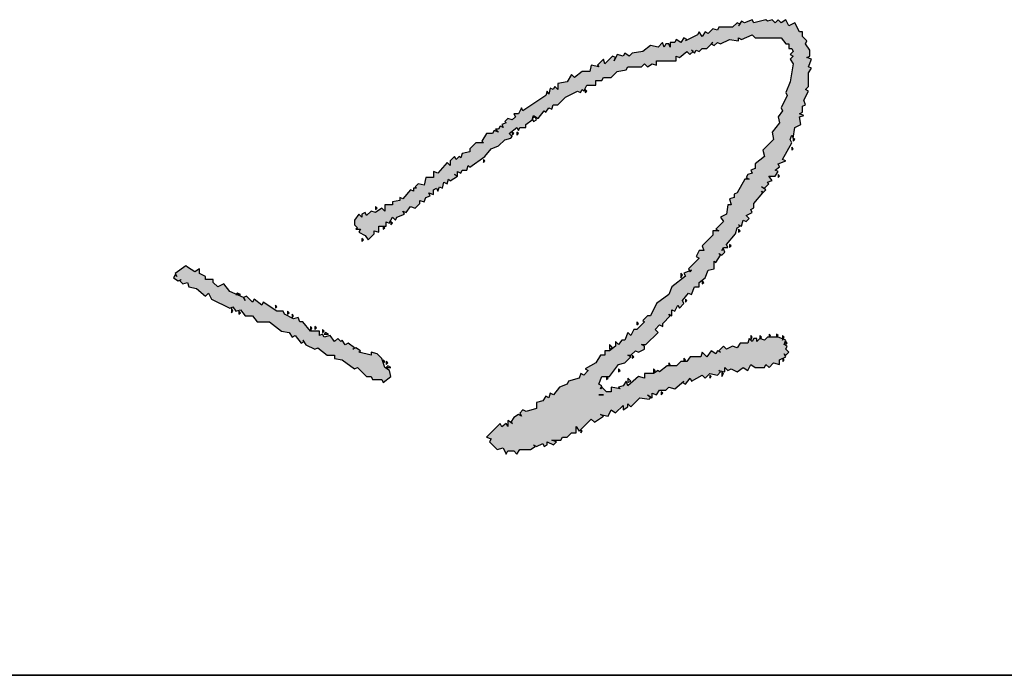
# Model space of a CAD drawing. Header units: millimetres. Extents: x 708158 to 1984082, y -168213 to -53.
# Tile 84 of 220: x 956320 to 956875, y -91950 to -91581. Entities that reach past the tile are written whole.
import ezdxf

# ---------------------------------------------------------------- set-up
doc = ezdxf.new("R2010")
doc.units = ezdxf.units.MM
doc.header["$LTSCALE"] = 1000
doc.layers.get('0').update_dxf_attribs({"color": 8})
doc.layers.add('PUB_TEXT', color=7, linetype='Continuous')
doc.layers.add('图框', color=4, linetype='Continuous', lineweight=35)

# ---------------------------------------------------------------- blocks, each defined once
blk = doc.blocks.new('A$C59021D72')
at = {"linetype": 'Continuous'}
for points in [[(1010.29, 231.76), (1012.57, 234.61), (1015.42, 235.75), (1017.71, 238.03), (1019.99, 238.6), (1020.56, 239.17), (1019.42, 240.31), (1022.27, 242.59), (1022.84, 241.45), (1023.41, 242.59), (1025.69, 242.59), (1025.69, 243.74), (1027.97, 245.45), (1028.08, 245.79), (1027.97, 246.02), (1028.2, 246.13), (1028.54, 247.16), (1030.25, 246.02), (1032.53, 248.87), (1033.1, 248.3), (1034.24, 250.01), (1035.38, 249.44), (1035.95, 251.15), (1037.66, 251.15), (1040.51, 254), (1045.08, 256.28), (1046.22, 255.71), (1046.79, 256.85), (1047.36, 256.28), (1048.5, 258.56), (1051.92, 258.56), (1051.92, 260.27), (1054.2, 260.27), (1054.77, 261.41), (1057.62, 261.41), (1059.9, 263.69), (1063.32, 264.26), (1063.89, 265.4), (1069.03, 265.4), (1070.17, 266.54), (1071.31, 265.4), (1073.02, 266.54), (1074.73, 265.97), (1074.73, 267.69), (1082.14, 267.69), (1082.14, 269.4), (1083.28, 268.83), (1086.13, 271.11), (1087.27, 269.97), (1088.42, 271.11), (1088.99, 270.54), (1089.56, 271.68), (1090.7, 271.11), (1091.84, 272.25), (1093.55, 272.25), (1095.26, 273.96), (1096.4, 273.39), (1097.54, 274.53), (1098.68, 273.96), (1102.1, 275.67), (1105.52, 275.1), (1105.52, 276.24), (1106.66, 275.67), (1110.65, 277.38), (1111.79, 276.24), (1121.49, 276.24), (1123.2, 273.96), (1124.34, 273.96), (1124.34, 272.25), (1125.48, 272.25), (1126.05, 271.11), (1124.91, 269.97), (1126.05, 269.4), (1124.91, 268.26), (1126.05, 266.54), (1124.91, 259.7), (1123.2, 255.71), (1123.77, 254.57), (1121.49, 250.01), (1122.06, 248.87), (1120.35, 246.59), (1120.92, 244.31), (1118.07, 240.88), (1118.64, 238.03), (1114.65, 234.04), (1115.22, 231.76), (1111.79, 228.91), (1111.79, 227.2), (1110.08, 226.63), (1110.65, 225.49), (1108.94, 224.92), (1108.37, 223.78), (1109.51, 223.21), (1107.8, 223.21), (1104.95, 218.07), (1103.81, 217.5), (1103.81, 216.36), (1102.1, 215.79), (1102.67, 213.51), (1101.53, 213.51), (1100.96, 210.09), (1098.68, 208.95), (1099.82, 207.24), (1096.97, 204.39), (1098.11, 203.82), (1095.83, 203.82), (1095.83, 202.11), (1091.84, 198.12), (1092.41, 196.41), (1090.7, 196.41), (1089.56, 194.12), (1090.7, 193.55), (1086.7, 189.56), (1087.13, 188.71), (1087.84, 188.99), (1087.27, 188.42), (1087.13, 188.71), (1084.99, 187.85), (1085.56, 186.71), (1080.43, 182.72), (1079.29, 179.87), (1074.73, 176.45), (1072.45, 171.88), (1071.31, 171.88), (1069.6, 170.17), (1070.17, 169.6), (1067.32, 166.75), (1066.18, 166.75), (1065.04, 164.47), (1063.89, 165.61), (1062.75, 162.76), (1061.61, 162.76), (1060.47, 161.05), (1059.33, 162.19), (1059.33, 160.48), (1057.05, 158.77), (1055.34, 158.77), (1055.34, 157.06), (1053.63, 157.06), (1051.92, 154.21), (1047.93, 151.93), (1049.07, 151.36), (1047.36, 149.65), (1046.22, 150.22), (1045.65, 148.51), (1041.66, 147.36), (1041.09, 146.22), (1038.23, 145.08), (1035.95, 142.23), (1034.81, 142.8), (1034.24, 141.09), (1033.1, 141.66), (1031.96, 139.95), (1029.68, 139.38), (1029.68, 137.1), (1025.69, 135.96), (1024.55, 136.53), (1023.41, 135.39), (1023.98, 134.25), (1022.84, 134.82), (1021.13, 133.68), (1019.99, 131.97), (1020.56, 131.4), (1018.85, 132.54), (1018.85, 130.26), (1018.28, 131.4), (1016.56, 130.26), (1015.99, 131.4), (1010.86, 126.27), (1012.57, 125.7), (1012, 124.55), (1014.85, 121.7), (1017.14, 122.27), (1018.28, 119.99), (1018.85, 121.13), (1021.13, 121.13), (1022.27, 119.99), (1023.41, 121.7), (1027.4, 121.7), (1029.11, 122.84), (1028.54, 123.41), (1029.68, 122.84), (1031.96, 123.98), (1032.53, 122.84), (1033.67, 123.41), (1033.67, 124.55), (1035.95, 123.41), (1037.09, 124.55), (1035.38, 125.13), (1038.8, 125.13), (1039.37, 126.27), (1041.09, 126.27), (1042.8, 127.98), (1044.51, 127.98), (1044.51, 130.26), (1045.65, 128.55), (1050.21, 133.11), (1051.35, 131.97), (1054.77, 134.25), (1053.63, 134.82), (1056.48, 134.25), (1057.62, 136.53), (1059.33, 135.39), (1062.18, 138.24), (1062.18, 136.53), (1063.89, 137.67), (1063.89, 138.81), (1065.04, 137.67), (1068.46, 141.09), (1071.88, 140.52), (1072.45, 141.09), (1071.31, 142.23), (1073.02, 141.09), (1073.02, 142.8), (1074.73, 142.23), (1075.87, 143.94), (1078.15, 143.94), (1079.29, 145.08), (1081.57, 144.51), (1084.99, 147.36), (1084.42, 146.79), (1085.56, 146.22), (1087.27, 148.51), (1087.84, 147.36), (1091.84, 149.65), (1092.98, 148.51), (1094.69, 150.22), (1097.54, 149.65), (1098.68, 150.79), (1098.11, 151.36), (1100.39, 150.79), (1100.39, 152.5), (1101.53, 151.36), (1102.67, 151.93), (1104.95, 150.79), (1107.23, 152.5), (1108.94, 151.36), (1110.08, 153.64), (1111.79, 152.5), (1115.22, 152.5), (1115.79, 153.64), (1116.93, 152.5), (1118.64, 154.21), (1120.92, 153.64), (1120.92, 155.35), (1123.2, 156.49), (1122.63, 157.63), (1123.2, 157.06), (1124.34, 158.2), (1123.2, 159.34), (1123.77, 160.48), (1122.63, 161.05), (1123.2, 162.76), (1120.35, 163.9), (1116.36, 163.9), (1115.22, 162.76), (1113.51, 163.33), (1112.37, 162.19), (1112.37, 163.33), (1111.22, 163.33), (1110.65, 162.19), (1109.51, 163.33), (1108.94, 161.62), (1106.09, 161.62), (1104.95, 159.91), (1103.24, 160.48), (1100.96, 159.34), (1099.82, 160.48), (1098.11, 158.77), (1098.68, 158.2), (1097.54, 158.77), (1096.97, 157.63), (1095.26, 158.77), (1093.55, 156.49), (1091.84, 158.2), (1091.27, 156.49), (1087.27, 156.49), (1086.13, 154.78), (1083.85, 154.78), (1082.14, 153.07), (1078.72, 153.07), (1075.87, 150.79), (1075.3, 151.36), (1073.59, 150.22), (1070.17, 150.22), (1070.17, 148.51), (1067.89, 149.08), (1063.89, 145.65), (1063.32, 147.36), (1062.18, 145.65), (1060.47, 145.08), (1061.04, 144.51), (1057.62, 145.08), (1057.62, 143.37), (1055.91, 143.37), (1054.2, 145.08), (1053.63, 144.51), (1054.2, 145.65), (1053.06, 146.22), (1054.2, 149.08), (1057.05, 149.08), (1060.47, 153.64), (1062.75, 154.21), (1065.04, 156.49), (1063.89, 157.06), (1065.04, 157.06), (1066.75, 158.77), (1067.89, 158.2), (1070.17, 159.34), (1070.17, 160.48), (1069.03, 161.05), (1070.74, 161.05), (1075.3, 165.61), (1074.16, 166.75), (1075.87, 168.46), (1077.01, 167.89), (1077.01, 169.03), (1079.86, 171.88), (1079.29, 172.46), (1080.43, 171.88), (1080.43, 174.17), (1081.57, 173.6), (1082.71, 175.88), (1083.28, 174.74), (1084.99, 176.45), (1084.42, 177.59), (1086.7, 180.44), (1087.84, 179.87), (1088.99, 182.72), (1090.7, 182.72), (1090.7, 184.43), (1092.98, 186.14), (1094.12, 188.99), (1096.4, 189.56), (1096.4, 192.41), (1096.97, 191.84), (1098.68, 194.69), (1098.11, 195.26), (1099.25, 194.69), (1100.39, 195.83), (1099.82, 196.98), (1099.25, 196.41), (1099.82, 197.55), (1101.53, 197.55), (1100.96, 198.69), (1104.38, 202.68), (1104.95, 204.96), (1106.09, 205.53), (1105.52, 206.1), (1106.66, 205.53), (1107.23, 207.81), (1108.37, 207.24), (1109.51, 208.38), (1108.37, 209.52), (1110.65, 210.66), (1110.08, 211.8), (1111.22, 212.37), (1111.22, 214.08), (1114.65, 218.07), (1115.79, 219.21), (1114.08, 220.36), (1115.22, 219.79), (1116.93, 221.5), (1116.36, 222.07), (1118.07, 222.64), (1116.93, 224.35), (1119.21, 224.35), (1120.35, 226.06), (1119.21, 226.63), (1120.92, 227.77), (1120.35, 228.91), (1123.2, 230.05), (1122.06, 230.62), (1125.48, 236.89), (1124.91, 238.03), (1125.48, 239.74), (1126.05, 238.6), (1126.62, 242.59), (1128.9, 243.74), (1128.33, 246.59), (1130.04, 247.16), (1128.33, 247.73), (1129.47, 248.3), (1129.47, 250.58), (1130.61, 251.15), (1130.04, 252.86), (1131.75, 256.28), (1130.61, 256.85), (1131.75, 257.99), (1131.75, 263.12), (1132.89, 264.83), (1131.75, 265.4), (1132.89, 268.26), (1131.18, 268.83), (1132.32, 269.4), (1132.32, 271.68), (1130.61, 273.96), (1131.18, 275.1), (1129.47, 276.81), (1129.47, 278.52), (1128.33, 278.52), (1126.62, 281.94), (1124.34, 280.8), (1123.2, 283.08), (1121.49, 281.94), (1120.35, 283.08), (1119.21, 281.94), (1118.07, 283.08), (1116.36, 282.51), (1115.79, 283.08), (1111.22, 281.94), (1110.65, 283.08), (1107.8, 281.94), (1106.66, 282.51), (1105.95, 281.44), (1106.09, 281.37), (1105.52, 280.8), (1105.95, 281.44), (1104.95, 281.94), (1103.24, 280.23), (1098.11, 280.23), (1097.54, 279.09), (1095.83, 279.66), (1094.12, 277.95), (1092.98, 278.52), (1091.84, 276.81), (1090.7, 278.52), (1090.13, 277.38), (1085.56, 275.1), (1086.13, 275.67), (1084.99, 276.24), (1083.85, 274.53), (1082.14, 275.67), (1081.57, 274.53), (1079.86, 274.53), (1079.86, 272.82), (1079.29, 273.96), (1078.15, 273.96), (1077.58, 272.82), (1077.01, 274.53), (1075.3, 272.82), (1072.45, 273.39), (1069.6, 271.11), (1065.61, 270.54), (1064.47, 269.4), (1062.75, 270.54), (1062.18, 269.4), (1059.9, 269.97), (1059.33, 268.83), (1058.19, 269.4), (1055.34, 266.54), (1054.77, 268.26), (1052.49, 265.97), (1053.06, 265.4), (1050.21, 265.97), (1049.64, 263.69), (1046.79, 263.69), (1043.94, 261.41), (1042.8, 262.55), (1041.09, 259.7), (1037.66, 259.13), (1037.66, 256.85), (1036.52, 257.99), (1035.95, 256.85), (1034.81, 257.42), (1034.24, 255.14), (1033.67, 256.28), (1033.1, 254.57), (1024.55, 248.87), (1023.98, 250.01), (1022.84, 247.73), (1021.13, 247.73), (1021.7, 246.59), (1020.56, 245.45), (1018.85, 246.02), (1017.71, 244.88), (1018.28, 244.31), (1016.56, 243.74), (1017.14, 242.59), (1015.99, 243.16), (1015.42, 242.02), (1014.28, 242.02), (1015.42, 240.88), (1013.71, 241.45), (1013.14, 240.31), (1010.86, 240.31), (1009.15, 237.46), (1009.72, 236.89), (1006.87, 236.89), (1004.59, 234.61), (1004.59, 233.47), (1001.74, 232.9), (1001.17, 231.19), (1000.6, 231.76), (999.46, 230.62), (998.89, 231.76), (997.18, 230.05), (997.18, 228.34), (996.04, 229.48), (992.61, 225.49), (990.9, 226.06), (990.9, 223.78), (988.05, 223.78), (987.48, 220.93), (985.2, 221.5), (984.06, 220.36), (984.63, 219.79), (983.49, 219.79), (983.49, 218.64), (982.35, 219.21), (979.5, 215.79), (978.36, 216.36), (978.36, 215.22), (975.51, 214.65), (975.51, 213.51), (972.66, 213.51), (972.66, 211.23), (971.52, 212.37), (969.23, 210.66), (967.52, 211.23), (965.81, 209.52), (965.24, 210.66), (964.1, 210.09), (964.1, 208.95), (962.96, 210.09), (961.25, 207.81), (961.25, 206.1), (962.39, 204.96), (961.82, 204.39), (963.53, 204.39), (962.96, 203.25), (965.24, 202.11), (966.38, 200.4), (968.66, 202.68), (968.66, 203.82), (970.38, 203.25), (970.38, 205.53), (973.23, 205.53), (973.23, 207.24), (974.37, 206.67), (975.51, 208.95), (976.65, 207.81), (977.22, 208.95), (980.07, 210.09), (979.5, 211.23), (980.64, 210.66), (982.35, 212.94), (984.06, 212.37), (985.77, 214.08), (985.77, 215.22), (987.48, 214.65), (988.05, 216.36), (989.76, 216.93), (989.19, 218.07), (990.9, 217.5), (990.9, 219.21), (992.04, 219.79), (992.61, 218.64), (993.19, 220.36), (994.33, 219.79), (994.9, 222.07), (996.04, 221.5), (996.61, 223.21), (997.18, 222.64), (1000.03, 224.35), (1000.03, 226.06), (1001.17, 225.49), (1001.74, 226.63), (1003.45, 226.63), (1004.02, 228.34), (1004.59, 227.77)], [(948.14, 166.18), (944.71, 166.18), (941.86, 169.6), (940.72, 169.6), (940.15, 171.31), (938.44, 170.74), (935.02, 172.46), (934.45, 173.6), (932.17, 173.6), (927.04, 177.02), (926.47, 175.88), (923.62, 178.16), (923.05, 177.02), (920.76, 179.3), (919.62, 178.73), (917.06, 179.87), (916.77, 179.87), (916.86, 179.96), (914.49, 181.01), (912.21, 183.86), (909.93, 182.72), (908.22, 184.43), (908.22, 185.57), (905.37, 185.57), (905.37, 186.71), (903.09, 187.85), (903.09, 189.56), (901.38, 188.42), (898.53, 190.13), (897.95, 190.7), (893.96, 187.85), (894.53, 186.71), (893.96, 187.28), (893.39, 186.14), (895.1, 185), (896.24, 185.57), (895.67, 185), (896.81, 183.86), (898.53, 184.43), (899.1, 182.72), (901.95, 182.15), (905.37, 179.3), (906.51, 180.44), (907.65, 178.16), (914.49, 174.74), (915.63, 175.31), (916.77, 173.6), (918.48, 174.17), (920.19, 171.88), (923.05, 171.88), (924.76, 169.6), (929.32, 169.6), (933.88, 166.18), (936.73, 165.61), (937.87, 163.9), (939.01, 164.47), (941.29, 161.62), (942.29, 162.12), (941.86, 162.76), (942.43, 162.19), (942.29, 162.12), (943, 161.05), (946.43, 159.34), (947.57, 159.91), (950.99, 157.06), (953.84, 157.06), (953.84, 155.92), (956.69, 155.35), (961.25, 151.93), (962.39, 152.5), (965.81, 149.08), (967.52, 149.08), (968.09, 147.93), (971.52, 147.93), (972.09, 146.79), (974.94, 149.08), (974.37, 151.36), (972.66, 152.5), (971.52, 155.92), (969.81, 157.63), (967.52, 158.2), (967.52, 157.06), (962.96, 158.2), (963.53, 158.77), (961.82, 159.91), (960.68, 159.34), (961.25, 159.91), (958.97, 161.62), (957.83, 161.05), (956.69, 162.76), (956.12, 162.19), (954.98, 163.33), (953.84, 162.19), (952.13, 164.47), (949.85, 163.9), (949.28, 165.04), (948.14, 164.47)]]:
    blk.add_hatch(color=256, dxfattribs=at).paths.add_polyline_path(points)
at = {"linetype": 'Continuous', "elevation": 0}
for points in [[(1116.36, 282.51), (1115.79, 283.08), (1111.22, 281.94), (1110.65, 283.08), (1107.8, 281.94), (1106.66, 282.51), (1105.52, 280.8), (1106.09, 281.37), (1104.95, 281.94), (1103.24, 280.23), (1098.11, 280.23), (1097.54, 279.09), (1095.83, 279.66), (1094.12, 277.95), (1092.98, 278.52), (1091.84, 276.81), (1090.7, 278.52), (1090.13, 277.38), (1085.56, 275.1), (1086.13, 275.67), (1084.99, 276.24), (1083.85, 274.53), (1082.14, 275.67), (1081.57, 274.53), (1079.86, 274.53), (1079.86, 272.82), (1079.29, 273.96), (1078.15, 273.96), (1077.58, 272.82), (1077.01, 274.53), (1075.3, 272.82), (1072.45, 273.39), (1069.6, 271.11), (1065.61, 270.54), (1064.47, 269.4), (1062.75, 270.54), (1062.18, 269.4), (1059.9, 269.97), (1058.76, 267.69), (1059.33, 268.83), (1058.19, 269.4), (1055.34, 266.54), (1054.77, 268.26), (1052.49, 265.97), (1053.06, 265.4), (1050.21, 265.97), (1049.64, 263.69), (1046.79, 263.69), (1043.94, 261.41), (1042.8, 262.55), (1041.09, 259.7), (1037.66, 259.13), (1037.66, 256.85), (1036.52, 257.99), (1035.95, 256.85), (1034.81, 257.42), (1034.24, 255.14), (1033.67, 256.28), (1033.1, 254.57), (1024.55, 248.87), (1023.98, 250.01), (1022.84, 247.73), (1021.13, 247.73), (1021.7, 246.59), (1020.56, 245.45), (1018.85, 246.02), (1017.71, 244.88), (1018.28, 244.31), (1016.56, 243.74), (1017.14, 242.59), (1015.99, 243.16), (1015.42, 242.02), (1014.28, 242.02), (1015.42, 240.88), (1013.71, 241.45), (1013.14, 240.31), (1010.86, 240.31), (1009.15, 237.46), (1009.72, 236.89), (1006.87, 236.89), (1004.59, 234.61), (1004.59, 233.47), (1001.74, 232.9), (1001.17, 231.19), (1000.6, 231.76), (999.46, 230.62), (998.89, 231.76), (997.18, 230.05), (997.18, 228.34), (996.04, 229.48), (992.61, 225.49), (990.9, 226.06), (990.9, 223.78), (988.05, 223.78), (987.48, 220.93), (985.2, 221.5), (984.06, 220.36), (984.63, 219.79), (983.49, 219.79), (983.49, 218.64), (982.35, 219.21), (979.5, 215.79), (978.36, 216.36), (978.36, 215.22), (975.51, 214.65), (975.51, 213.51), (972.66, 213.51), (972.66, 211.23), (971.52, 212.37), (969.23, 210.66), (967.52, 211.23), (965.81, 209.52), (965.24, 210.66), (964.1, 210.09), (964.1, 208.95), (962.96, 210.09), (961.25, 207.81), (961.25, 206.1), (962.39, 204.96), (961.82, 204.39), (963.53, 204.39), (962.96, 203.25), (965.24, 202.11), (966.38, 200.4), (968.66, 202.68), (968.66, 203.82), (970.38, 203.25), (970.38, 205.53), (973.23, 205.53), (973.23, 207.24), (974.37, 206.67), (975.51, 208.95), (976.65, 207.81), (977.22, 208.95), (980.07, 210.09), (979.5, 211.23), (980.64, 210.66), (982.35, 212.94), (984.06, 212.37), (985.77, 214.08), (985.77, 215.22), (987.48, 214.65), (988.05, 216.36), (989.76, 216.93), (989.19, 218.07), (990.9, 217.5), (990.9, 219.21), (992.04, 219.79), (992.61, 218.64), (993.19, 220.36), (994.33, 219.79), (994.9, 222.07), (996.04, 221.5), (996.61, 223.21), (997.18, 222.64), (1000.03, 224.35), (998.89, 224.92), (1000.03, 224.35), (1000.03, 226.06), (1001.17, 225.49), (1001.74, 226.63), (1003.45, 226.63), (1004.02, 228.34), (1004.59, 227.77), (1010.29, 231.76), (1012.57, 234.61), (1015.42, 235.75), (1017.71, 238.03), (1019.99, 238.6), (1020.56, 239.17), (1019.42, 240.31), (1022.27, 242.59), (1022.84, 241.45), (1023.41, 242.59), (1025.69, 242.59), (1025.69, 243.74), (1027.97, 245.45), (1028.54, 247.16), (1030.25, 246.02), (1032.53, 248.87), (1033.1, 248.3), (1034.24, 250.01), (1035.38, 249.44), (1035.95, 251.15), (1037.66, 251.15), (1040.51, 254), (1045.08, 256.28), (1046.22, 255.71), (1046.79, 256.85), (1047.36, 256.28), (1048.5, 258.56), (1051.92, 258.56), (1051.92, 260.27), (1054.2, 260.27), (1054.77, 261.41), (1057.62, 261.41), (1059.9, 263.69), (1063.32, 264.26), (1063.89, 265.4), (1069.03, 265.4), (1070.17, 266.54), (1071.31, 265.4), (1073.02, 266.54), (1074.73, 265.97), (1074.73, 267.69), (1082.14, 267.69), (1082.14, 269.4), (1083.28, 268.83), (1086.13, 271.11), (1087.27, 269.97), (1088.42, 271.11), (1087.84, 271.68), (1088.99, 270.54), (1089.56, 271.68), (1090.7, 271.11), (1091.84, 272.25), (1093.55, 272.25), (1095.83, 274.53), (1095.26, 273.96), (1096.4, 273.39), (1097.54, 274.53), (1098.68, 273.96), (1102.1, 275.67), (1105.52, 275.1), (1105.52, 276.24), (1106.66, 275.67), (1110.65, 277.38), (1111.79, 276.24), (1121.49, 276.24), (1123.2, 273.96), (1124.34, 273.96), (1124.34, 272.25), (1125.48, 272.25), (1126.05, 271.11), (1124.91, 269.97), (1126.05, 269.4), (1124.91, 268.26), (1126.05, 266.54), (1124.91, 259.7), (1123.2, 255.71), (1123.77, 254.57), (1121.49, 250.01), (1122.06, 248.87), (1120.35, 246.59), (1120.92, 244.31), (1118.07, 240.88), (1118.64, 238.03), (1114.65, 234.04), (1115.22, 231.76), (1111.79, 228.91), (1111.79, 227.2), (1110.08, 226.63), (1110.65, 225.49), (1108.94, 224.92), (1108.37, 223.78), (1109.51, 223.21), (1107.8, 223.21), (1104.95, 218.07), (1103.81, 217.5), (1103.81, 216.36), (1102.1, 215.79), (1102.67, 213.51), (1101.53, 213.51), (1100.96, 210.09), (1098.68, 208.95), (1099.82, 207.24), (1096.97, 204.39), (1098.11, 203.82), (1095.83, 203.82), (1095.83, 202.11), (1091.84, 198.12), (1092.41, 196.41), (1090.7, 196.41), (1089.56, 194.12), (1090.7, 193.55), (1086.7, 189.56), (1087.27, 188.42), (1087.84, 188.99), (1084.99, 187.85), (1085.56, 186.71), (1080.43, 182.72), (1079.29, 179.87), (1074.73, 176.45), (1072.45, 171.88), (1071.31, 171.88), (1069.6, 170.17), (1070.17, 169.6), (1067.32, 166.75), (1066.18, 166.75), (1065.04, 164.47), (1063.89, 165.61), (1062.75, 162.76), (1061.61, 162.76), (1060.47, 161.05), (1059.33, 162.19), (1059.33, 160.48), (1057.05, 158.77), (1055.34, 158.77), (1055.34, 157.06), (1053.63, 157.06), (1051.92, 154.21), (1047.93, 151.93), (1049.07, 151.36), (1047.36, 149.65), (1046.22, 150.22), (1045.65, 148.51), (1041.66, 147.36), (1041.09, 146.22), (1038.23, 145.08), (1035.95, 142.23), (1034.81, 142.8), (1034.24, 141.09), (1033.1, 141.66), (1031.96, 139.95), (1029.68, 139.38), (1029.68, 137.1), (1025.69, 135.96), (1024.55, 136.53), (1023.41, 135.39), (1023.98, 134.25), (1022.84, 134.82), (1021.13, 133.68), (1019.99, 131.97), (1020.56, 131.4), (1018.85, 132.54), (1018.85, 130.26), (1018.28, 131.4), (1016.56, 130.26), (1015.99, 131.4), (1010.86, 126.27), (1012.57, 125.7), (1012, 124.55), (1014.85, 121.7), (1017.14, 122.27), (1018.28, 119.99), (1018.85, 121.13), (1021.13, 121.13), (1022.27, 119.99), (1023.41, 121.7), (1027.4, 121.7), (1029.11, 122.84), (1028.54, 123.41), (1029.68, 122.84), (1031.96, 123.98), (1032.53, 122.84), (1033.67, 123.41), (1033.67, 124.55), (1035.95, 123.41), (1037.09, 124.55), (1035.38, 125.13), (1038.8, 125.13), (1039.37, 126.27), (1041.09, 126.27), (1042.8, 127.98), (1044.51, 127.98), (1044.51, 130.26), (1045.65, 128.55), (1050.21, 133.11), (1051.35, 131.97), (1054.77, 134.25), (1053.63, 134.82), (1056.48, 134.25), (1057.62, 136.53), (1059.33, 135.39), (1062.18, 138.24), (1062.18, 136.53), (1063.89, 137.67), (1063.89, 138.81), (1065.04, 137.67), (1068.46, 141.09), (1071.88, 140.52), (1072.45, 141.09), (1071.31, 142.23), (1073.02, 141.09), (1073.02, 142.8), (1074.73, 142.23), (1075.87, 143.94), (1078.15, 143.94), (1079.29, 145.08), (1081.57, 144.51), (1084.99, 147.36), (1084.42, 146.79), (1085.56, 146.22), (1087.27, 148.51), (1087.84, 147.36), (1091.84, 149.65), (1092.98, 148.51), (1094.69, 150.22), (1097.54, 149.65), (1098.68, 150.79), (1098.11, 151.36), (1100.39, 150.79), (1100.39, 152.5), (1101.53, 151.36), (1102.67, 151.93), (1104.95, 150.79), (1107.23, 152.5), (1108.94, 151.36), (1110.08, 153.64), (1111.79, 152.5), (1115.22, 152.5), (1115.79, 153.64), (1116.93, 152.5), (1118.64, 154.21), (1120.92, 153.64), (1120.92, 155.35), (1123.2, 156.49), (1122.63, 157.63), (1123.2, 157.06), (1124.34, 158.2), (1123.2, 159.34), (1123.77, 160.48), (1122.63, 161.05), (1123.2, 162.76), (1120.35, 163.9), (1116.36, 163.9), (1115.22, 162.76), (1113.51, 163.33), (1112.37, 162.19), (1112.37, 163.33), (1111.22, 163.33), (1110.65, 162.19), (1109.51, 163.33), (1108.94, 161.62), (1106.09, 161.62), (1104.95, 159.91), (1103.24, 160.48), (1100.96, 159.34), (1099.82, 160.48), (1098.11, 158.77), (1098.68, 158.2), (1097.54, 158.77), (1096.97, 157.63), (1095.26, 158.77), (1093.55, 156.49), (1091.84, 158.2), (1091.27, 156.49), (1087.27, 156.49), (1086.13, 154.78), (1083.85, 154.78), (1082.14, 153.07), (1078.72, 153.07), (1075.87, 150.79), (1075.3, 151.36), (1073.59, 150.22), (1070.17, 150.22), (1070.17, 148.51), (1067.89, 149.08), (1063.89, 145.65), (1063.32, 147.36), (1062.18, 145.65), (1060.47, 145.08), (1061.04, 144.51), (1057.62, 145.08), (1057.62, 143.37), (1055.91, 143.37), (1054.2, 145.08), (1053.63, 144.51), (1054.2, 145.65), (1053.06, 146.22), (1054.2, 149.08), (1057.05, 149.08), (1060.47, 153.64), (1062.75, 154.21), (1065.04, 156.49), (1063.89, 157.06), (1065.04, 157.06), (1066.75, 158.77), (1067.89, 158.2), (1070.17, 159.34), (1070.17, 160.48), (1069.03, 161.05), (1070.74, 161.05), (1075.3, 165.61), (1074.16, 166.75), (1075.87, 168.46), (1077.01, 167.89), (1077.01, 169.03), (1079.86, 171.88), (1079.29, 172.46), (1080.43, 171.88), (1080.43, 174.17), (1081.57, 173.6), (1082.71, 175.88), (1083.28, 174.74), (1084.99, 176.45), (1084.42, 177.59), (1086.7, 180.44), (1087.84, 179.87), (1088.99, 182.72), (1090.7, 182.72), (1090.7, 184.43), (1092.98, 186.14), (1094.12, 188.99), (1096.4, 189.56), (1096.4, 192.41), (1096.97, 191.84), (1098.68, 194.69), (1098.11, 195.26), (1099.25, 194.69), (1100.39, 195.83), (1099.82, 196.98), (1099.25, 196.41), (1099.82, 197.55), (1101.53, 197.55), (1100.96, 198.69), (1104.38, 202.68), (1104.95, 204.96), (1106.09, 205.53), (1105.52, 206.1), (1106.66, 205.53), (1107.23, 207.81), (1108.37, 207.24), (1109.51, 208.38), (1108.37, 209.52), (1110.65, 210.66), (1110.08, 211.8), (1111.22, 212.37), (1111.22, 214.08), (1114.65, 218.07), (1114.08, 218.64), (1114.65, 218.07), (1115.79, 219.21), (1114.08, 220.36), (1115.22, 219.79), (1116.93, 221.5), (1116.36, 222.07), (1118.07, 222.64), (1116.93, 224.35), (1119.21, 224.35), (1120.35, 226.06), (1119.21, 226.63), (1120.92, 227.77), (1120.35, 228.91), (1123.2, 230.05), (1122.06, 230.62), (1125.48, 236.89), (1124.91, 238.03), (1125.48, 239.74), (1126.05, 238.6), (1126.62, 242.59), (1128.9, 243.74), (1128.33, 246.59), (1130.04, 247.16), (1128.33, 247.73), (1129.47, 248.3), (1129.47, 250.58), (1130.61, 251.15), (1130.04, 252.86), (1131.75, 256.28), (1130.61, 256.85), (1131.75, 257.99), (1131.75, 263.12), (1132.89, 264.83), (1131.75, 265.4), (1132.89, 268.26), (1131.18, 268.83), (1132.32, 269.4), (1132.32, 271.68), (1130.61, 273.96), (1131.18, 275.1), (1129.47, 276.81), (1129.47, 278.52), (1128.33, 278.52), (1126.62, 281.94), (1124.34, 280.8), (1123.2, 283.08), (1121.49, 281.94), (1120.35, 283.08), (1119.21, 281.94), (1118.07, 283.08), (1116.36, 282.51)], [(1048.5, 256.28), (1047.93, 256.85), (1047.93, 255.71), (1048.5, 256.28)], [(1029.68, 245.45), (1029.11, 246.59), (1027.97, 246.02), (1028.54, 244.88), (1029.68, 245.45)], [(1021.13, 240.31), (1020.56, 240.88), (1020.56, 239.74), (1021.13, 240.31)], [(1022.84, 240.31), (1022.27, 240.88), (1022.27, 239.74), (1022.84, 240.31)], [(1126.62, 238.03), (1126.05, 238.6), (1126.05, 237.46), (1126.62, 238.03)], [(1126.05, 234.61), (1125.48, 235.18), (1125.48, 234.04), (1126.05, 234.61)], [(1010.29, 230.05), (1009.72, 230.62), (1009.72, 229.48), (1010.29, 230.05)], [(1120.92, 224.35), (1120.35, 224.92), (1120.35, 223.78), (1120.92, 224.35)], [(969.81, 212.37), (969.23, 212.94), (969.23, 211.8), (969.81, 212.37)], [(975.51, 206.67), (974.94, 207.24), (974.94, 206.1), (975.51, 206.67)], [(972.66, 204.96), (972.09, 205.53), (972.09, 204.39), (972.66, 204.96)], [(1106.09, 203.82), (1105.52, 204.39), (1105.52, 203.25), (1106.09, 203.82)], [(964.67, 200.4), (964.1, 200.97), (964.1, 199.83), (964.67, 200.4)], [(1102.67, 198.12), (1102.1, 198.69), (1102.1, 197.55), (1102.67, 198.12)], [(898.53, 190.13), (897.95, 190.7), (893.96, 187.85), (894.53, 186.71), (893.96, 187.28), (893.39, 186.14), (895.1, 185), (896.24, 185.57), (895.67, 185), (896.81, 183.86), (898.53, 184.43), (899.1, 182.72), (901.95, 182.15), (905.37, 179.3), (906.51, 180.44), (907.65, 178.16), (914.49, 174.74), (915.63, 175.31), (916.77, 173.6), (918.48, 174.17), (920.19, 171.88), (923.05, 171.88), (924.76, 169.6), (929.32, 169.6), (933.88, 166.18), (936.73, 165.61), (937.87, 163.9), (939.01, 164.47), (941.29, 161.62), (942.43, 162.19), (941.86, 162.76), (943, 161.05), (946.43, 159.34), (947.57, 159.91), (950.99, 157.06), (953.84, 157.06), (953.84, 155.92), (956.69, 155.35), (961.25, 151.93), (962.39, 152.5), (965.81, 149.08), (967.52, 149.08), (968.09, 147.93), (971.52, 147.93), (972.09, 146.79), (974.94, 149.08), (974.37, 151.36), (972.66, 152.5), (971.52, 155.92), (969.81, 157.63), (967.52, 158.2), (967.52, 157.06), (962.96, 158.2), (963.53, 158.77), (961.82, 159.91), (960.68, 159.34), (961.25, 159.91), (958.97, 161.62), (957.83, 161.05), (956.69, 162.76), (956.12, 162.19), (954.98, 163.33), (953.84, 162.19), (952.13, 164.47), (949.85, 163.9), (949.28, 165.04), (948.14, 164.47), (948.14, 166.18), (944.71, 166.18), (941.86, 169.6), (940.72, 169.6), (940.15, 171.31), (938.44, 170.74), (935.02, 172.46), (934.45, 173.6), (932.17, 173.6), (927.04, 177.02), (926.47, 175.88), (923.62, 178.16), (923.05, 177.02), (920.76, 179.3), (919.62, 178.73), (920.19, 177.59), (919.62, 178.73), (914.49, 181.01), (912.21, 183.86), (909.93, 182.72), (908.22, 184.43), (908.22, 185.57), (905.37, 185.57), (905.37, 186.71), (903.09, 187.85), (903.09, 189.56), (901.38, 188.42), (898.53, 190.13)], [(1084.42, 187.28), (1083.85, 187.85), (1083.85, 186.14), (1084.42, 187.28)], [(1092.41, 184.43), (1091.84, 185), (1091.84, 183.86), (1092.41, 184.43)], [(918.48, 179.87), (917.34, 180.44), (916.77, 179.87), (918.48, 179.87)], [(1086.13, 177.59), (1085.56, 178.16), (1085.56, 177.02), (1086.13, 177.59)], [(915.63, 173.6), (915.06, 174.74), (915.06, 173.03), (915.63, 173.6)], [(932.17, 175.31), (931.6, 175.88), (931.6, 174.74), (932.17, 175.31)], [(918.48, 173.03), (917.91, 173.6), (917.91, 172.46), (918.48, 173.03)], [(936.73, 173.03), (936.16, 173.6), (936.16, 172.46), (936.73, 173.03)], [(938.44, 171.88), (937.87, 172.46), (937.87, 171.31), (938.44, 171.88)], [(945.28, 167.32), (944.71, 167.89), (944.71, 166.18), (945.28, 167.32)], [(947, 167.32), (946.43, 167.89), (946.43, 166.75), (947, 167.32)], [(949.85, 166.18), (949.28, 166.75), (949.28, 165.61), (949.85, 166.18)], [(1067.89, 169.03), (1067.32, 169.6), (1067.32, 168.46), (1067.89, 169.03)], [(951.56, 165.04), (950.42, 165.61), (949.85, 165.04), (951.56, 165.04)], [(1110.65, 163.9), (1110.08, 164.47), (1110.08, 162.76), (1110.65, 163.9)], [(1114.08, 163.9), (1113.51, 164.47), (1113.51, 163.33), (1114.08, 163.9)], [(1117.5, 164.47), (1116.93, 165.04), (1116.93, 163.9), (1117.5, 164.47)], [(1120.35, 164.47), (1119.78, 165.04), (1119.78, 163.9), (1120.35, 164.47)], [(1122.63, 163.9), (1122.06, 164.47), (1122.06, 162.76), (1122.63, 163.9)], [(1057.62, 160.48), (1057.05, 161.05), (1057.05, 159.34), (1058.19, 159.91), (1057.62, 160.48)], [(1123.77, 161.62), (1123.2, 162.19), (1123.2, 161.05), (1123.77, 161.62)], [(972.66, 154.78), (972.09, 155.35), (972.09, 154.21), (972.66, 154.78)], [(1066.18, 156.49), (1065.61, 157.06), (1065.61, 155.92), (1066.18, 156.49)], [(1085.56, 155.35), (1084.99, 155.92), (1084.99, 154.78), (1085.56, 155.35)], [(1122.63, 155.35), (1122.06, 155.92), (1122.06, 154.78), (1122.63, 155.35)], [(973.8, 154.21), (973.23, 154.78), (973.23, 153.64), (973.8, 154.21)], [(974.94, 152.5), (973.8, 153.07), (973.23, 152.5), (974.94, 152.5)], [(1061.04, 151.36), (1060.47, 151.93), (1060.47, 150.79), (1061.04, 151.36)], [(1074.16, 151.36), (1073.59, 151.93), (1073.59, 150.22), (1074.16, 151.36)], [(1079.86, 153.64), (1079.29, 154.21), (1079.29, 153.07), (1079.86, 153.64)], [(1056.48, 148.51), (1055.91, 149.08), (1055.91, 147.93), (1056.48, 148.51)], [(1064.47, 147.93), (1063.89, 148.51), (1063.89, 146.79), (1065.04, 147.36), (1064.47, 147.93)], [(1095.26, 149.08), (1094.69, 149.65), (1094.69, 148.51), (1095.26, 149.08)], [(1099.82, 150.22), (1099.25, 150.79), (1099.25, 149.08), (1099.82, 150.22)], [(1053.06, 142.23), (1054.77, 142.23), (1053.06, 142.23)], [(1077.01, 142.8), (1076.44, 143.37), (1076.44, 142.23), (1077.01, 142.8)], [(1046.79, 128.55), (1046.22, 129.12), (1046.22, 127.98), (1046.79, 128.55)]]:
    blk.add_lwpolyline(points, dxfattribs=at)
blk = doc.blocks.new('A$C998f5811')
at = {"layer": '图框', "color": 4}
blk.add_line((-7500, 15749.99), (-1500, 15749.99), dxfattribs=at)
at = {"layer": 'PUB_TEXT', "xscale": 1.499999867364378, "yscale": 1.499999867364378, "zscale": 1.499999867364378, "rotation": 0.005566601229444}
blk.add_blockref('A$C59021D72', (-5390.96, 15694.51), dxfattribs=at)

msp = doc.modelspace()

# ---------------------------------------------------------------- block references
msp.add_blockref('A$C998f5811', (960457.59, -107699.91))

doc.saveas('drawing.dxf')
